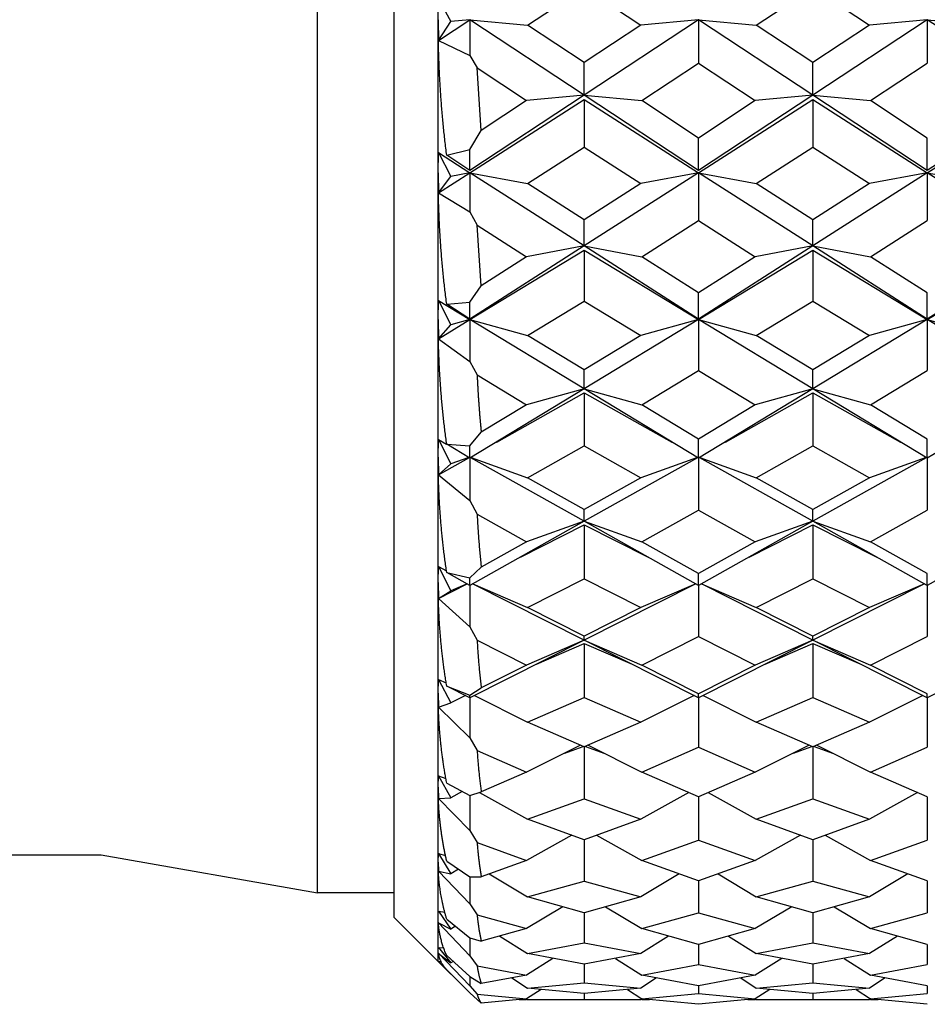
# Model space of a CAD drawing. Extents: x -110 to 243, y -93 to 62.
# Tile 4 of 15: x -47.36 to -41.4, y -10.45 to -3.99. Entities that reach past the tile are written whole.
import ezdxf

# ---------------------------------------------------------------- set-up
doc = ezdxf.new("R2010")
doc.units = 0
doc.header["$LTSCALE"] = 5
doc.layers.add('AM_VIS', color=3, linetype='CONTINUOUS')

msp = doc.modelspace()

# ---------------------------------------------------------------- linework, layer by layer
at = {"layer": 'AM_VIS'}
for p, q in [((-44.6107, -10.1651), (-44.6107, 0.5709)), ((-44.6107, -10.1651), (-44.6107, 0.5709)), ((-44.6107, -10.1651), (-44.6107, 0.5709)), ((-44.6107, -10.1651), (-44.6107, 0.5709)), ((-44.6107, -10.1651), (-44.6107, 0.5709)), ((-44.6107, -10.1651), (-44.6107, 0.5709)), ((-44.6107, -10.1651), (-44.6107, 0.5709)), ((-44.6107, -10.1651), (-44.6107, 0.5709)), ((-44.6107, -4.9936), (-44.6107, 0.5709)), ((-44.6107, -5.9561), (-44.6107, 0.5709)), ((-44.6107, -6.8578), (-44.6107, 0.5709)), ((-44.6107, -7.6801), (-44.6107, 0.5709)), ((-44.6107, -8.4065), (-44.6107, 0.5709)), ((-44.6107, -9.0222), (-44.6107, 0.5709)), ((-44.6107, -9.5145), (-44.6107, 0.5709)), ((-44.6107, -9.8735), (-44.6107, 0.5709)), ((-44.6107, -10.0919), (-44.6107, 0.5709)), ((-44.6107, -10.1651), (-44.6107, 0.5709)), ((-44.6107, -10.1651), (-44.6107, 0.5709)), ((-44.6107, -10.1651), (-44.6107, 0.5709)), ((-44.6107, -10.1651), (-44.6107, 0.5709)), ((-44.6107, -10.1651), (-44.6107, 0.5709)), ((-44.6107, -10.1651), (-44.6107, 0.5709)), ((-44.6107, -10.1651), (-44.6107, 0.5709)), ((-44.6107, -10.1651), (-44.6107, 0.5709)), ((-44.6107, -10.1651), (-44.6107, 0.5709)), ((-44.6107, -10.1651), (-44.6107, 0.5709)), ((-44.6107, -10.1651), (-44.6107, 0.5709)), ((-44.6107, -10.1651), (-44.6107, 0.5709)), ((-44.6107, -10.1651), (-44.6107, 0.5709)), ((-44.6107, -10.1651), (-44.6107, 0.5709)), ((-44.6107, -10.1651), (-44.6107, 0.5709)), ((-44.6107, -10.1651), (-44.6107, 0.5709)), ((-44.6107, -10.1651), (-44.6107, 0.5709)), ((-44.6107, -10.1651), (-44.6107, 0.5709)), ((-44.6107, -10.1651), (-44.6107, 0.5709)), ((-44.6107, -10.1651), (-44.6107, 0.5709)), ((-44.6107, -10.1651), (-44.6107, 0.5709)), ((-44.6107, -10.1651), (-44.6107, 0.5709)), ((-44.6107, -10.1651), (-44.6107, 0.0258)), ((-44.9024, -0.1754), (-44.9024, -4.9115)), ((-44.9024, -0.1754), (-44.9024, -5.835)), ((-44.9024, -0.1754), (-44.9024, -6.7001)), ((-44.9024, -0.1754), (-44.9024, -7.4892)), ((-44.9024, -0.1754), (-44.9024, -8.1861)), ((-44.9024, -0.1754), (-44.9024, -8.7768)), ((-44.9024, -0.1754), (-44.9024, -9.2492)), ((-44.9024, -0.1754), (-44.9024, -9.5937)), ((-44.9024, -0.1754), (-44.9024, -9.8032)), ((-44.9024, -0.1754), (-44.9024, -9.8735)), ((-44.9024, -0.1754), (-44.9024, -9.8735)), ((-44.9024, -0.1754), (-44.9024, -9.8735)), ((-44.9024, -0.1754), (-44.9024, -9.8735)), ((-44.9024, -0.1754), (-44.9024, -9.8735)), ((-44.9024, -0.1754), (-44.9024, -9.8735)), ((-44.9024, -0.1754), (-44.9024, -9.8735)), ((-44.9024, -0.1754), (-44.9024, -9.8735)), ((-44.9024, -0.1754), (-44.9024, -9.8735)), ((-44.9024, -0.1754), (-44.9024, -9.8735)), ((-44.9024, -0.1754), (-44.9024, -9.8735)), ((-44.9024, -0.1754), (-44.9024, -9.8735)), ((-44.9024, -0.1754), (-44.9024, -9.8735)), ((-44.9024, -0.1754), (-44.9024, -9.8735)), ((-44.9024, -0.1754), (-44.9024, -9.8735)), ((-44.9024, -0.1754), (-44.9024, -9.8735)), ((-44.9024, -0.1754), (-44.9024, -9.8735)), ((-44.9024, -0.1754), (-44.9024, -9.8735)), ((-44.9024, -0.1754), (-44.9024, -9.8735)), ((-44.9024, -0.1754), (-44.9024, -9.8735)), ((-44.9024, -0.1754), (-44.9024, -9.8735)), ((-44.9024, -0.1754), (-44.9024, -9.8735)), ((-44.9024, -0.1754), (-44.9024, -9.8735)), ((-44.9024, -0.1754), (-44.9024, -9.8735)), ((-44.9024, -0.1754), (-44.9024, -9.8735)), ((-44.9024, -0.1754), (-44.9024, -9.8735)), ((-44.9024, -0.1754), (-44.9024, -9.8735)), ((-44.9024, -0.1754), (-44.9024, -9.8735)), ((-44.9024, -0.1754), (-44.9024, -9.8735)), ((-44.9024, -0.1754), (-44.9024, -9.8735)), ((-44.9024, -0.1754), (-44.9024, -9.8735)), ((-45.4024, -4.8668), (-45.4024, -0.6839)), ((-45.4024, -5.7692), (-45.4024, -0.6839)), ((-45.4024, -6.6145), (-45.4024, -0.6839)), ((-45.4024, -7.3855), (-45.4024, -0.6839)), ((-45.4024, -8.0665), (-45.4024, -0.6839)), ((-45.4024, -8.6436), (-45.4024, -0.6839)), ((-45.4024, -9.1052), (-45.4024, -0.6839)), ((-45.4024, -9.4417), (-45.4024, -0.6839)), ((-45.4024, -9.6464), (-45.4024, -0.6839)), ((-45.4024, -9.7151), (-45.4024, -0.6839)), ((-45.4024, -9.7151), (-45.4024, -0.6839)), ((-45.4024, -9.7151), (-45.4024, -0.6839)), ((-45.4024, -9.7151), (-45.4024, -0.6839)), ((-45.4024, -9.7151), (-45.4024, -0.6839)), ((-45.4024, -9.7151), (-45.4024, -0.6839)), ((-45.4024, -9.7151), (-45.4024, -0.6839)), ((-45.4024, -9.7151), (-45.4024, -0.6839)), ((-45.4024, -9.7151), (-45.4024, -0.6839)), ((-45.4024, -9.7151), (-45.4024, -0.6839)), ((-45.4024, -9.7151), (-45.4024, -0.6839)), ((-45.4024, -9.7151), (-45.4024, -0.6839)), ((-45.4024, -9.7151), (-45.4024, -0.6839)), ((-45.4024, -9.7151), (-45.4024, -0.6839)), ((-45.4024, -9.7151), (-45.4024, -0.6839)), ((-45.4024, -9.7151), (-45.4024, -0.6839)), ((-45.4024, -9.7151), (-45.4024, -0.6839)), ((-45.4024, -9.7151), (-45.4024, -0.6839)), ((-45.4024, -9.7151), (-45.4024, -0.6839)), ((-45.4024, -9.7151), (-45.4024, -0.6839)), ((-45.4024, -9.7151), (-45.4024, -0.6839)), ((-45.4024, -9.7151), (-45.4024, -0.6839)), ((-45.4024, -9.7151), (-45.4024, -0.6839)), ((-45.4024, -9.7151), (-45.4024, -0.6839)), ((-45.4024, -9.7151), (-45.4024, -0.6839)), ((-45.4024, -9.7151), (-45.4024, -0.6839)), ((-45.4024, -9.7151), (-45.4024, -0.6839)), ((-45.4024, -9.7151), (-45.4024, -0.6839)), ((-45.4024, -9.7151), (-45.4024, -0.6839)), ((-45.4024, -9.7151), (-45.4024, -0.6839)), ((-45.4024, -9.7151), (-45.4024, -0.6839)), ((-44.6107, -10.1651), (-44.6107, -0.9367)), ((-44.9024, -1.0188), (-44.9024, -9.8735)), ((-45.4024, -9.7151), (-45.4024, -1.0635)), ((-44.9024, -1.982), (-44.9024, -9.8735)), ((-44.6107, -10.1651), (-44.6107, -1.9405)), ((-45.4024, -9.7151), (-45.4024, -2.0045)), ((-45.4024, -9.7151), (-45.4024, -2.9651)), ((-44.9024, -2.9651), (-44.9024, -9.8735)), ((-44.6107, -10.1651), (-44.6107, -2.9651)), ((-44.0242, -4.0254), (-43.6524, -3.78)), ((-43.6524, -3.78), (-43.2805, -4.0254)), ((-42.5242, -4.0254), (-42.1524, -3.78)), ((-42.1524, -3.78), (-41.7805, -4.0254)), ((-44.6095, -3.8533), (-44.5279, -4.0017)), ((-45.4024, -9.7151), (-45.4024, -3.9258)), ((-44.9024, -3.9483), (-44.9024, -9.8735)), ((-44.6109, -3.9898), (-44.6096, -4.1264)), ((-44.6107, -10.1651), (-44.6107, -3.9898)), ((-44.6095, -4.1264), (-44.5279, -4.0016)), ((-44.6094, -4.1264), (-44.4024, -3.9898)), ((-44.4024, -3.9898), (-44.5278, -4.0016)), ((-44.4024, -3.9898), (-44.0242, -4.0254)), ((-44.4024, -3.9898), (-44.4024, -4.2241)), ((-43.6524, -4.4847), (-44.4024, -3.9898)), ((-42.9024, -3.9898), (-43.6524, -4.4847)), ((-42.9024, -3.9898), (-43.2805, -4.0254)), ((-42.9024, -3.9898), (-42.5242, -4.0254)), ((-42.1524, -4.4847), (-42.9024, -3.9898)), ((-42.9024, -3.9898), (-42.9024, -4.2749)), ((-41.4024, -3.9898), (-42.1524, -4.4847)), ((-41.4024, -3.9898), (-41.7805, -4.0254)), ((-41.4024, -3.9898), (-41.0242, -4.0254)), ((-40.6524, -4.4847), (-41.4024, -3.9898)), ((-41.4024, -3.9898), (-41.4024, -4.2749)), ((-43.6524, -4.2708), (-44.0242, -4.0254)), ((-43.2805, -4.0254), (-43.6524, -4.2708)), ((-42.1524, -4.2708), (-42.5242, -4.0254)), ((-41.7805, -4.0254), (-42.1524, -4.2708)), ((-44.6094, -4.1265), (-44.4024, -4.2242)), ((-44.4024, -4.2242), (-44.3554, -4.306)), ((-44.3572, -4.3061), (-44.33, -4.7168)), ((-44.3553, -4.306), (-44.0305, -4.5203)), ((-43.6524, -4.4847), (-43.6524, -4.2708)), ((-43.2742, -4.5203), (-42.9024, -4.2749)), ((-42.9024, -4.2749), (-42.5305, -4.5203)), ((-42.1524, -4.4847), (-42.1524, -4.2708)), ((-41.7742, -4.5203), (-41.4024, -4.2749)), ((-43.6524, -4.4847), (-44.4024, -4.9796)), ((-44.4024, -4.9936), (-43.6524, -4.5139)), ((-43.6524, -4.4847), (-44.0305, -4.5203)), ((-42.9024, -4.9796), (-43.6524, -4.4847)), ((-43.6524, -4.4847), (-43.2742, -4.5203)), ((-43.6524, -4.5139), (-42.9024, -4.9936)), ((-43.6524, -4.5139), (-43.6524, -4.8262)), ((-42.1524, -4.4847), (-42.9024, -4.9796)), ((-42.9024, -4.9936), (-42.1524, -4.5139)), ((-42.1524, -4.4847), (-42.5305, -4.5203)), ((-41.4024, -4.9796), (-42.1524, -4.4847)), ((-42.1524, -4.4847), (-41.7742, -4.5203)), ((-42.1524, -4.5139), (-41.4024, -4.9936)), ((-42.1524, -4.5139), (-42.1524, -4.8262)), ((-40.6524, -4.4847), (-41.4024, -4.9796)), ((-41.4024, -4.9936), (-40.6524, -4.5139)), ((-44.0305, -4.5203), (-44.3281, -4.7166)), ((-42.9024, -4.7657), (-43.2742, -4.5203)), ((-42.5305, -4.5203), (-42.9024, -4.7657)), ((-41.4024, -4.7657), (-41.7742, -4.5203)), ((-44.4025, -4.8419), (-44.3282, -4.7166)), ((-42.9024, -4.9796), (-42.9024, -4.7657)), ((-41.4024, -4.9796), (-41.4024, -4.7657)), ((-44.5549, -4.8789), (-44.4024, -4.8419)), ((-44.0242, -5.0641), (-43.6524, -4.8262)), ((-43.6524, -4.8262), (-43.2805, -5.0641)), ((-42.5242, -5.0641), (-42.1524, -4.8262)), ((-42.1524, -4.8262), (-41.7805, -5.0641)), ((-45.4024, -9.7151), (-45.4024, -4.8668)), ((-44.6109, -4.9936), (-44.6096, -4.8612)), ((-44.6095, -4.8613), (-44.5279, -5.017)), ((-44.6094, -4.8612), (-44.4024, -4.9936)), ((-44.4024, -4.9796), (-44.5549, -4.879)), ((-44.4024, -4.9796), (-44.4024, -4.842)), ((-44.9024, -4.9115), (-44.9024, -9.8735)), ((-44.6109, -4.9936), (-44.6096, -5.1261)), ((-44.6107, -10.1651), (-44.6107, -4.9936)), ((-44.6095, -5.126), (-44.5279, -5.0169)), ((-44.6094, -5.126), (-44.4024, -4.9936)), ((-44.4024, -4.9936), (-44.5278, -5.017)), ((-44.4024, -4.9936), (-44.0242, -5.0641)), ((-44.4024, -4.9936), (-44.4024, -5.2503)), ((-43.6524, -5.4734), (-44.4024, -4.9936)), ((-42.9024, -4.9936), (-43.6524, -5.4734)), ((-42.9024, -4.9936), (-43.2805, -5.0641)), ((-42.9024, -4.9936), (-42.5242, -5.0641)), ((-42.1524, -5.4734), (-42.9024, -4.9936)), ((-42.9024, -4.9936), (-42.9024, -5.306)), ((-41.4024, -4.9936), (-42.1524, -5.4734)), ((-41.4024, -4.9936), (-41.7805, -5.0641)), ((-41.4024, -4.9936), (-41.0242, -5.0641)), ((-40.6524, -5.4734), (-41.4024, -4.9936)), ((-41.4024, -4.9936), (-41.4024, -5.306)), ((-43.6524, -5.3019), (-44.0242, -5.0641)), ((-43.2805, -5.0641), (-43.6524, -5.3019)), ((-42.1524, -5.3019), (-42.5242, -5.0641)), ((-41.7805, -5.0641), (-42.1524, -5.3019)), ((-44.6094, -5.1261), (-44.4024, -5.2503)), ((-44.4024, -5.2503), (-44.3554, -5.3361)), ((-44.3572, -5.3362), (-44.33, -5.7342)), ((-44.3553, -5.3361), (-44.0305, -5.5438)), ((-43.6524, -5.4734), (-43.6524, -5.3019)), ((-43.2742, -5.5438), (-42.9024, -5.306)), ((-42.9024, -5.306), (-42.5305, -5.5438)), ((-42.1524, -5.4734), (-42.1524, -5.3019)), ((-41.7742, -5.5438), (-41.4024, -5.306)), ((-43.6524, -5.4734), (-44.4024, -5.9531)), ((-43.6524, -5.4734), (-44.0305, -5.5438)), ((-42.9024, -5.9531), (-43.6524, -5.4734)), ((-43.6524, -5.4734), (-43.2742, -5.5438)), ((-42.1524, -5.4734), (-42.9024, -5.9531)), ((-42.1524, -5.4734), (-42.5305, -5.5438)), ((-41.4024, -5.9531), (-42.1524, -5.4734)), ((-42.1524, -5.4734), (-41.7742, -5.5438)), ((-40.6524, -5.4734), (-41.4024, -5.9531)), ((-44.4024, -5.9561), (-43.6524, -5.5013)), ((-44.0305, -5.5438), (-44.3281, -5.7341)), ((-43.6524, -5.5013), (-42.9024, -5.9561)), ((-43.6524, -5.5013), (-43.6524, -5.8345)), ((-42.9024, -5.7816), (-43.2742, -5.5438)), ((-42.9024, -5.9561), (-42.1524, -5.5013)), ((-42.5305, -5.5438), (-42.9024, -5.7816)), ((-42.1524, -5.5013), (-41.4024, -5.9561)), ((-42.1524, -5.5013), (-42.1524, -5.8345)), ((-41.4024, -5.7816), (-41.7742, -5.5438)), ((-41.4024, -5.9561), (-40.6524, -5.5013)), ((-44.4025, -5.8427), (-44.3281, -5.734)), ((-45.4024, -9.7151), (-45.4024, -5.7692)), ((-42.9024, -5.9531), (-42.9024, -5.7816)), ((-41.4024, -5.9531), (-41.4024, -5.7816)), ((-44.9024, -5.835), (-44.9024, -9.8735)), ((-44.6109, -5.9561), (-44.6096, -5.8306)), ((-44.6095, -5.8307), (-44.5279, -5.9906)), ((-44.6094, -5.8306), (-44.4024, -5.9561)), ((-44.5549, -5.8555), (-44.4024, -5.8428)), ((-44.4024, -5.9531), (-44.5549, -5.8555)), ((-44.4024, -5.9531), (-44.4024, -5.8428)), ((-44.0242, -6.06), (-43.6524, -5.8345)), ((-43.6524, -5.8345), (-43.2805, -6.06)), ((-42.5242, -6.06), (-42.1524, -5.8345)), ((-42.1524, -5.8345), (-41.7805, -6.06)), ((-44.6109, -5.9561), (-44.6096, -6.0817)), ((-44.6107, -10.1651), (-44.6107, -5.9561)), ((-44.6095, -6.0816), (-44.5279, -5.9905)), ((-44.6094, -6.0817), (-44.4024, -5.9561)), ((-44.4024, -5.9561), (-44.5278, -5.9906)), ((-44.4024, -5.9561), (-44.0242, -6.06)), ((-44.4024, -5.9561), (-44.4024, -6.23)), ((-43.6524, -6.411), (-44.4024, -5.9561)), ((-42.9024, -5.9561), (-43.6524, -6.411)), ((-42.9024, -5.9561), (-43.2805, -6.06)), ((-42.9024, -5.9561), (-42.5242, -6.06)), ((-42.1524, -6.411), (-42.9024, -5.9561)), ((-42.9024, -5.9561), (-42.9024, -6.2893)), ((-41.4024, -5.9561), (-42.1524, -6.411)), ((-41.4024, -5.9561), (-41.7805, -6.06)), ((-41.4024, -5.9561), (-41.0242, -6.06)), ((-40.6524, -6.411), (-41.4024, -5.9561)), ((-41.4024, -5.9561), (-41.4024, -6.2893)), ((-43.6524, -6.2855), (-44.0242, -6.06)), ((-43.2805, -6.06), (-43.6524, -6.2855)), ((-42.1524, -6.2855), (-42.5242, -6.06)), ((-41.7805, -6.06), (-42.1524, -6.2855)), ((-44.6094, -6.0817), (-44.4024, -6.23)), ((-44.4024, -6.23), (-44.3554, -6.3179)), ((-44.3553, -6.3179), (-44.0305, -6.5148)), ((-43.6524, -6.411), (-43.6524, -6.2855)), ((-43.2742, -6.5148), (-42.9024, -6.2893)), ((-42.9024, -6.2893), (-42.5305, -6.5148)), ((-42.1524, -6.411), (-42.1524, -6.2855)), ((-41.7742, -6.5148), (-41.4024, -6.2893)), ((-43.6524, -6.411), (-44.4024, -6.8658)), ((-44.2267, -6.7593), (-43.6524, -6.4371)), ((-43.6524, -6.411), (-44.0305, -6.5148)), ((-42.9024, -6.8658), (-43.6524, -6.411)), ((-43.6524, -6.411), (-43.2742, -6.5148)), ((-43.6524, -6.4371), (-43.078, -6.7593)), ((-43.6524, -6.4371), (-43.6524, -6.7844)), ((-42.1524, -6.411), (-42.9024, -6.8658)), ((-42.7267, -6.7593), (-42.1524, -6.4371)), ((-42.1524, -6.411), (-42.5305, -6.5148)), ((-41.4024, -6.8658), (-42.1524, -6.411)), ((-42.1524, -6.411), (-41.7742, -6.5148)), ((-42.1524, -6.4371), (-41.578, -6.7593)), ((-42.1524, -6.4371), (-42.1524, -6.7844)), ((-40.6524, -6.411), (-41.4024, -6.8658)), ((-44.0305, -6.5148), (-44.3281, -6.6952)), ((-42.9024, -6.7403), (-43.2742, -6.5148)), ((-42.5305, -6.5148), (-42.9024, -6.7403)), ((-41.4024, -6.7403), (-41.7742, -6.5148)), ((-45.4024, -9.7151), (-45.4024, -6.6145)), ((-44.9024, -6.7001), (-44.9024, -9.8735)), ((-44.4024, -6.785), (-44.3281, -6.6952)), ((-44.6109, -6.8578), (-44.6096, -6.7417)), ((-44.6095, -6.7417), (-44.5279, -6.9027)), ((-44.6094, -6.7417), (-44.5551, -6.7721)), ((-44.5549, -6.7732), (-44.4024, -6.785)), ((-44.4024, -6.8658), (-44.5549, -6.7733)), ((-42.9024, -6.8658), (-42.9024, -6.7403)), ((-41.4024, -6.8658), (-41.4024, -6.7403)), ((-44.4024, -6.8658), (-44.4024, -6.785)), ((-44.0242, -6.9929), (-43.6524, -6.7844)), ((-43.6524, -6.7844), (-43.2805, -6.9929)), ((-42.5242, -6.9929), (-42.1524, -6.7844)), ((-42.1524, -6.7844), (-41.7805, -6.9929)), ((-44.6109, -6.8578), (-44.6096, -6.9739)), ((-44.6107, -10.1651), (-44.6107, -6.8578)), ((-44.6094, -6.9739), (-44.4092, -6.8616)), ((-44.6094, -6.9738), (-44.5278, -6.9026)), ((-44.4107, -6.8607), (-44.5278, -6.9026)), ((-44.4024, -6.8658), (-44.4024, -7.1431)), ((-43.6524, -7.2784), (-44.3955, -6.8616)), ((-44.3941, -6.8607), (-44.0242, -6.9929)), ((-42.9092, -6.8616), (-43.6524, -7.2784)), ((-42.9107, -6.8607), (-43.2805, -6.9929)), ((-42.9024, -6.8658), (-42.9024, -7.205)), ((-42.1524, -7.2784), (-42.8955, -6.8616)), ((-42.8941, -6.8607), (-42.5242, -6.9929)), ((-41.4092, -6.8616), (-42.1524, -7.2784)), ((-41.4107, -6.8607), (-41.7805, -6.9929)), ((-41.4024, -6.8658), (-41.4024, -7.205)), ((-44.6094, -6.9739), (-44.4024, -7.1432)), ((-43.6524, -7.2015), (-44.0242, -6.9929)), ((-43.2805, -6.9929), (-43.6524, -7.2015)), ((-42.1524, -7.2015), (-42.5242, -6.9929)), ((-41.7805, -6.9929), (-42.1524, -7.2015)), ((-44.4024, -7.1432), (-44.3554, -7.2314)), ((-43.6524, -7.2784), (-43.6524, -7.2015)), ((-43.2742, -7.4135), (-42.9024, -7.205)), ((-42.9024, -7.205), (-42.5305, -7.4135)), ((-42.1524, -7.2784), (-42.1524, -7.2015)), ((-41.7742, -7.4135), (-41.4024, -7.205)), ((-43.6524, -7.2784), (-44.4024, -7.699)), ((-44.3553, -7.2314), (-44.0305, -7.4135)), ((-43.6524, -7.2784), (-44.0305, -7.4135)), ((-42.9024, -7.699), (-43.6524, -7.2784)), ((-43.6524, -7.2784), (-43.2742, -7.4135)), ((-42.1524, -7.2784), (-42.9024, -7.699)), ((-42.1524, -7.2784), (-42.5305, -7.4135)), ((-41.4024, -7.699), (-42.1524, -7.2784)), ((-42.1524, -7.2784), (-41.7742, -7.4135)), ((-40.6524, -7.2784), (-41.4024, -7.699)), ((-44.0713, -7.5134), (-43.6524, -7.3023)), ((-43.6524, -7.3023), (-43.2334, -7.5134)), ((-43.6524, -7.3023), (-43.6524, -7.6565)), ((-42.5713, -7.5134), (-42.1524, -7.3023)), ((-42.1524, -7.3023), (-41.7334, -7.5134)), ((-42.1524, -7.3023), (-42.1524, -7.6565)), ((-45.4024, -9.7151), (-45.4024, -7.3855)), ((-44.0305, -7.4135), (-44.3281, -7.5804)), ((-42.9024, -7.6221), (-43.2742, -7.4135)), ((-42.5305, -7.4135), (-42.9024, -7.6221)), ((-41.4024, -7.6221), (-41.7742, -7.4135)), ((-44.9024, -7.4892), (-44.9024, -9.8735)), ((-44.6109, -7.6801), (-44.6096, -7.5758)), ((-44.6095, -7.5759), (-44.5279, -7.7345)), ((-44.6094, -7.5758), (-44.5565, -7.6025)), ((-44.5549, -7.6134), (-44.4024, -7.6495)), ((-44.4024, -7.699), (-44.5549, -7.6135)), ((-44.4024, -7.6495), (-44.3281, -7.5804)), ((-44.6109, -7.6801), (-44.6096, -7.7845)), ((-44.6107, -10.1651), (-44.6107, -7.6801)), ((-44.4024, -7.699), (-44.4024, -7.6495)), ((-44.0242, -7.8439), (-43.6524, -7.6565)), ((-43.6524, -7.6565), (-43.2805, -7.8439)), ((-42.9024, -7.699), (-42.9024, -7.6221)), ((-42.5242, -7.8439), (-42.1524, -7.6565)), ((-42.1524, -7.6565), (-41.7805, -7.8439)), ((-41.4024, -7.699), (-41.4024, -7.6221)), ((-44.6094, -7.7845), (-44.4201, -7.6891)), ((-44.6094, -7.7844), (-44.5278, -7.7344)), ((-44.4214, -7.6884), (-44.5278, -7.7344)), ((-44.4024, -7.699), (-44.4024, -7.9713)), ((-43.6524, -8.058), (-44.3846, -7.6891)), ((-44.3834, -7.6884), (-44.0242, -7.8439)), ((-42.9201, -7.6891), (-43.6524, -8.058)), ((-42.9214, -7.6884), (-43.2805, -7.8439)), ((-42.9024, -7.699), (-42.9024, -8.0344)), ((-42.1524, -8.058), (-42.8846, -7.6891)), ((-42.8834, -7.6884), (-42.5242, -7.8439)), ((-41.4201, -7.6891), (-42.1524, -8.058)), ((-41.4214, -7.6884), (-41.7805, -7.8439)), ((-41.4024, -7.699), (-41.4024, -8.0344)), ((-44.6094, -7.7845), (-44.4024, -7.9713)), ((-43.6524, -8.0312), (-44.0242, -7.8439)), ((-43.2805, -7.8439), (-43.6524, -8.0312)), ((-42.1524, -8.0312), (-42.5242, -7.8439)), ((-41.7805, -7.8439), (-42.1524, -8.0312)), ((-44.4024, -7.9713), (-44.3554, -8.0581)), ((-45.4024, -9.7151), (-45.4024, -8.0665)), ((-43.6524, -8.058), (-44.4024, -8.4359)), ((-44.3553, -8.0581), (-44.0305, -8.2217)), ((-43.6524, -8.058), (-44.0305, -8.2217)), ((-43.6524, -8.058), (-43.6524, -8.0312)), ((-42.9024, -8.4359), (-43.6524, -8.058)), ((-43.6524, -8.058), (-43.2742, -8.2217)), ((-43.2742, -8.2217), (-42.9024, -8.0344)), ((-42.9024, -8.0344), (-42.5305, -8.2217)), ((-42.1524, -8.058), (-42.9024, -8.4359)), ((-42.1524, -8.058), (-42.5305, -8.2217)), ((-42.1524, -8.058), (-42.1524, -8.0312)), ((-41.4024, -8.4359), (-42.1524, -8.058)), ((-42.1524, -8.058), (-41.7742, -8.2217)), ((-41.7742, -8.2217), (-41.4024, -8.0344)), ((-40.6524, -8.058), (-41.4024, -8.4359)), ((-43.966, -8.216), (-43.6524, -8.0791)), ((-43.6524, -8.0791), (-43.3387, -8.216)), ((-43.6524, -8.0791), (-43.6524, -8.4332)), ((-42.466, -8.216), (-42.1524, -8.0791)), ((-42.1524, -8.0791), (-41.8387, -8.216)), ((-42.1524, -8.0791), (-42.1524, -8.4332)), ((-44.9024, -8.1861), (-44.9024, -9.8735)), ((-44.0305, -8.2217), (-44.3281, -8.3716)), ((-42.9024, -8.4091), (-43.2742, -8.2217)), ((-42.5305, -8.2217), (-42.9024, -8.4091)), ((-41.4024, -8.4091), (-41.7742, -8.2217)), ((-44.6109, -8.4065), (-44.6096, -8.3162)), ((-44.6095, -8.3162), (-44.5279, -8.4693)), ((-44.6094, -8.3162), (-44.5582, -8.3385)), ((-44.4024, -8.4359), (-44.5549, -8.359)), ((-44.5549, -8.359), (-44.4024, -8.4186)), ((-44.4024, -8.4186), (-44.3281, -8.3716)), ((-44.6109, -8.4065), (-44.6096, -8.4969)), ((-44.6107, -10.1651), (-44.6107, -8.4065)), ((-44.4316, -8.4212), (-44.5278, -8.4692)), ((-44.4024, -8.4359), (-44.4024, -8.4186)), ((-44.4024, -8.4359), (-44.4024, -8.6975)), ((-44.3731, -8.4212), (-44.0242, -8.5955)), ((-44.0242, -8.5955), (-43.6524, -8.4332)), ((-43.6524, -8.4332), (-43.2805, -8.5955)), ((-42.9316, -8.4212), (-43.2805, -8.5955)), ((-42.9024, -8.4359), (-42.9024, -8.4091)), ((-42.9024, -8.4359), (-42.9024, -8.7606)), ((-42.8731, -8.4212), (-42.5242, -8.5955)), ((-42.5242, -8.5955), (-42.1524, -8.4332)), ((-42.1524, -8.4332), (-41.7805, -8.5955)), ((-41.4316, -8.4212), (-41.7805, -8.5955)), ((-41.4024, -8.4359), (-41.4024, -8.4091)), ((-41.4024, -8.4359), (-41.4024, -8.7606)), ((-44.6094, -8.4969), (-44.5278, -8.4692)), ((-44.6094, -8.497), (-44.4024, -8.6975)), ((-45.4024, -9.7151), (-45.4024, -8.6436)), ((-43.6524, -8.7578), (-44.0242, -8.5955)), ((-43.2805, -8.5955), (-43.6524, -8.7578)), ((-42.1524, -8.7578), (-42.5242, -8.5955)), ((-41.7805, -8.5955), (-42.1524, -8.7578)), ((-44.4024, -8.6975), (-44.3554, -8.7811)), ((-44.9024, -8.7768), (-44.9024, -9.8735)), ((-43.6778, -8.7467), (-44.0305, -8.9229)), ((-43.7808, -8.7982), (-43.6598, -8.7545)), ((-43.6524, -8.7578), (-43.6524, -9.0985)), ((-43.6449, -8.7545), (-43.5239, -8.7982)), ((-43.6269, -8.7467), (-43.2742, -8.9229)), ((-43.2742, -8.9229), (-42.9024, -8.7606)), ((-42.9024, -8.7606), (-42.5305, -8.9229)), ((-42.1778, -8.7467), (-42.5305, -8.9229)), ((-42.2808, -8.7982), (-42.1598, -8.7545)), ((-42.1524, -8.7578), (-42.1524, -9.0985)), ((-42.1449, -8.7545), (-42.0239, -8.7982)), ((-42.1269, -8.7467), (-41.7742, -8.9229)), ((-41.7742, -8.9229), (-41.4024, -8.7606)), ((-44.3553, -8.7811), (-44.0305, -8.9229)), ((-44.6109, -9.0222), (-44.6096, -8.9476)), ((-44.6095, -8.9476), (-44.5279, -9.092)), ((-44.6094, -8.9476), (-44.5604, -8.9652)), ((-44.0305, -8.9229), (-44.3281, -9.0528)), ((-42.9024, -9.0852), (-43.2742, -8.9229)), ((-42.5305, -8.9229), (-42.9024, -9.0852)), ((-41.4024, -9.0852), (-41.7742, -8.9229)), ((-44.6109, -9.0222), (-44.6096, -9.0968)), ((-44.6107, -10.1651), (-44.6107, -9.0222)), ((-44.5549, -8.9948), (-44.4024, -9.0767)), ((-44.6094, -9.0969), (-44.5278, -9.092)), ((-44.6094, -9.0968), (-44.4024, -9.3071)), ((-44.4523, -9.0499), (-44.5278, -9.0919)), ((-44.4024, -9.0768), (-44.3281, -9.0528)), ((-44.4024, -9.0767), (-44.4024, -9.307)), ((-44.3402, -9.0567), (-44.0242, -9.2325)), ((-44.0242, -9.2325), (-43.6524, -9.0985)), ((-43.6524, -9.0985), (-43.2805, -9.2325)), ((-42.9659, -9.0575), (-43.2805, -9.2325)), ((-42.9024, -9.0852), (-42.9024, -9.3688)), ((-42.8388, -9.0575), (-42.5242, -9.2325)), ((-42.5242, -9.2325), (-42.1524, -9.0985)), ((-42.1524, -9.0985), (-41.7805, -9.2325)), ((-41.4659, -9.0575), (-41.7805, -9.2325)), ((-41.4024, -9.0852), (-41.4024, -9.3688)), ((-45.4024, -9.7151), (-45.4024, -9.1052)), ((-44.9024, -9.2492), (-44.9024, -9.8735)), ((-43.6524, -9.3665), (-44.0242, -9.2325)), ((-43.2805, -9.2325), (-43.6524, -9.3665)), ((-42.1524, -9.3665), (-42.5242, -9.2325)), ((-41.7805, -9.2325), (-42.1524, -9.3665)), ((-44.4024, -9.307), (-44.3554, -9.3858)), ((-43.7331, -9.3374), (-44.0305, -9.5028)), ((-43.5716, -9.3374), (-43.2742, -9.5028)), ((-42.2331, -9.3374), (-42.5305, -9.5028)), ((-42.0716, -9.3374), (-41.7742, -9.5028)), ((-44.3553, -9.3857), (-44.0305, -9.5028)), ((-43.6524, -9.3665), (-43.6524, -9.6389)), ((-43.2742, -9.5028), (-42.9024, -9.3688)), ((-42.9024, -9.3688), (-42.5305, -9.5028)), ((-42.1524, -9.3665), (-42.1524, -9.6389)), ((-41.7742, -9.5028), (-41.4024, -9.3688)), ((-50.9024, -9.4651), (-46.8202, -9.4651)), ((-46.8202, -9.4651), (-45.4024, -9.7151)), ((-46.8202, -9.4651), (-45.4024, -9.7151)), ((-46.8202, -9.4651), (-45.4024, -9.7151)), ((-46.8202, -9.4651), (-45.4024, -9.7151)), ((-46.8202, -9.4651), (-45.4024, -9.7151)), ((-46.8202, -9.4651), (-45.4024, -9.7151)), ((-46.8202, -9.4651), (-45.4024, -9.7151)), ((-46.8202, -9.4651), (-45.4024, -9.7151)), ((-46.8202, -9.4651), (-45.4024, -9.7151)), ((-46.8202, -9.4651), (-45.4024, -9.7151)), ((-46.8202, -9.4651), (-45.4024, -9.7151)), ((-46.8202, -9.4651), (-45.4024, -9.7151)), ((-46.8202, -9.4651), (-45.4024, -9.7151)), ((-46.8202, -9.4651), (-45.4024, -9.7151)), ((-46.8202, -9.4651), (-45.4024, -9.7151)), ((-46.8202, -9.4651), (-45.4024, -9.7151)), ((-46.8202, -9.4651), (-45.4024, -9.7151)), ((-46.8202, -9.4651), (-45.4024, -9.7151)), ((-46.8202, -9.4651), (-45.4024, -9.7151)), ((-46.8202, -9.4651), (-45.4024, -9.7151)), ((-46.8202, -9.4651), (-45.4024, -9.7151)), ((-46.8202, -9.4651), (-45.4024, -9.7151)), ((-46.8202, -9.4651), (-45.4024, -9.7151)), ((-46.8202, -9.4651), (-45.4024, -9.7151)), ((-46.8202, -9.4651), (-45.4024, -9.7151)), ((-46.8202, -9.4651), (-45.4024, -9.7151)), ((-46.8202, -9.4651), (-45.4024, -9.7151)), ((-46.8202, -9.4651), (-45.4024, -9.7151)), ((-46.8202, -9.4651), (-45.4024, -9.7151)), ((-46.8202, -9.4651), (-45.4024, -9.7151)), ((-46.8202, -9.4651), (-45.4024, -9.7151)), ((-46.8202, -9.4651), (-45.4024, -9.7151)), ((-46.8202, -9.4651), (-45.4024, -9.7151)), ((-46.8202, -9.4651), (-45.4024, -9.7151)), ((-46.8202, -9.4651), (-45.4024, -9.7151)), ((-46.8202, -9.4651), (-45.4024, -9.7151)), ((-46.8202, -9.4651), (-45.4024, -9.7151)), ((-46.8202, -9.4651), (-45.4024, -9.7151)), ((-46.8202, -9.4651), (-45.4024, -9.7151)), ((-46.8202, -9.4651), (-45.4024, -9.7151)), ((-46.8202, -9.4651), (-45.4024, -9.7151)), ((-46.8202, -9.4651), (-45.4024, -9.7151)), ((-46.8202, -9.4651), (-45.4024, -9.7151)), ((-46.8202, -9.4651), (-45.4024, -9.7151)), ((-45.4024, -9.7151), (-45.4024, -9.4417)), ((-44.6109, -9.5145), (-44.6096, -9.4572)), ((-44.6095, -9.4572), (-44.5279, -9.59)), ((-44.6094, -9.4572), (-44.5632, -9.4699)), ((-44.6109, -9.5145), (-44.6096, -9.5718)), ((-44.6107, -10.1651), (-44.6107, -9.5145)), ((-44.5549, -9.5079), (-44.4024, -9.6104)), ((-44.0305, -9.5028), (-44.3281, -9.61)), ((-42.9024, -9.6368), (-43.2742, -9.5028)), ((-42.5305, -9.5028), (-42.9024, -9.6368)), ((-41.4024, -9.6368), (-41.7742, -9.5028)), ((-44.9024, -9.5937), (-44.9024, -9.8735)), ((-44.6094, -9.5719), (-44.4024, -9.7875)), ((-44.6094, -9.5719), (-44.5278, -9.59)), ((-44.4777, -9.5598), (-44.5278, -9.5899)), ((-44.4024, -9.6105), (-44.3281, -9.6101)), ((-44.4024, -9.6104), (-44.4024, -9.7875)), ((-44.2752, -9.591), (-44.0242, -9.7419)), ((-43.0296, -9.591), (-43.2805, -9.7419)), ((-42.7752, -9.591), (-42.5242, -9.7419)), ((-41.5296, -9.591), (-41.7805, -9.7419)), ((-45.4024, -9.7151), (-45.4024, -9.6464)), ((-44.0242, -9.7419), (-43.6524, -9.6389)), ((-43.6524, -9.6389), (-43.2805, -9.7419)), ((-42.9024, -9.6368), (-42.9024, -9.8466)), ((-42.5242, -9.7419), (-42.1524, -9.6389)), ((-42.1524, -9.6389), (-41.7805, -9.7419)), ((-41.4024, -9.6368), (-41.4024, -9.8466)), ((-44.9024, -9.7151), (-45.4024, -9.7151)), ((-44.9024, -9.7151), (-45.4024, -9.7151)), ((-44.9024, -9.7151), (-45.4024, -9.7151)), ((-44.9024, -9.7151), (-45.4024, -9.7151)), ((-44.9024, -9.7151), (-45.4024, -9.7151)), ((-44.9024, -9.7151), (-45.4024, -9.7151)), ((-44.9024, -9.7151), (-45.4024, -9.7151)), ((-44.9024, -9.7151), (-45.4024, -9.7151)), ((-44.9024, -9.7151), (-45.4024, -9.7151)), ((-44.9024, -9.7151), (-45.4024, -9.7151)), ((-44.9024, -9.7151), (-45.4024, -9.7151)), ((-44.9024, -9.7151), (-45.4024, -9.7151)), ((-44.9024, -9.7151), (-45.4024, -9.7151)), ((-44.9024, -9.7151), (-45.4024, -9.7151)), ((-44.9024, -9.7151), (-45.4024, -9.7151)), ((-44.9024, -9.7151), (-45.4024, -9.7151)), ((-44.9024, -9.7151), (-45.4024, -9.7151)), ((-44.9024, -9.7151), (-45.4024, -9.7151)), ((-44.9024, -9.7151), (-45.4024, -9.7151)), ((-44.9024, -9.7151), (-45.4024, -9.7151)), ((-44.9024, -9.7151), (-45.4024, -9.7151)), ((-44.9024, -9.7151), (-45.4024, -9.7151)), ((-44.9024, -9.7151), (-45.4024, -9.7151)), ((-44.9024, -9.7151), (-45.4024, -9.7151)), ((-44.9024, -9.7151), (-45.4024, -9.7151)), ((-44.9024, -9.7151), (-45.4024, -9.7151)), ((-44.9024, -9.7151), (-45.4024, -9.7151)), ((-44.9024, -9.7151), (-45.4024, -9.7151)), ((-44.9024, -9.7151), (-45.4024, -9.7151)), ((-44.9024, -9.7151), (-45.4024, -9.7151)), ((-44.9024, -9.7151), (-45.4024, -9.7151)), ((-44.9024, -9.7151), (-45.4024, -9.7151)), ((-44.9024, -9.7151), (-45.4024, -9.7151)), ((-44.9024, -9.7151), (-45.4024, -9.7151)), ((-44.9024, -9.7151), (-45.4024, -9.7151)), ((-44.9024, -9.7151), (-45.4024, -9.7151)), ((-44.9024, -9.7151), (-45.4024, -9.7151)), ((-44.9024, -9.7151), (-45.4024, -9.7151)), ((-44.9024, -9.7151), (-45.4024, -9.7151)), ((-44.9024, -9.7151), (-45.4024, -9.7151)), ((-44.9024, -9.7151), (-45.4024, -9.7151)), ((-44.9024, -9.7151), (-45.4024, -9.7151)), ((-44.9024, -9.7151), (-45.4024, -9.7151)), ((-44.9024, -9.7151), (-45.4024, -9.7151)), ((-43.6524, -9.8449), (-44.0242, -9.7419)), ((-43.2805, -9.7419), (-43.6524, -9.8449)), ((-42.1524, -9.8449), (-42.5242, -9.7419)), ((-41.7805, -9.7419), (-42.1524, -9.8449)), ((-44.9024, -9.8032), (-44.9024, -9.8735)), ((-44.4024, -9.7875), (-44.3554, -9.8597)), ((-43.792, -9.8062), (-44.0305, -9.9496)), ((-43.5127, -9.8062), (-43.2742, -9.9496)), ((-42.292, -9.8062), (-42.5305, -9.9496)), ((-42.0127, -9.8062), (-41.7742, -9.9496)), ((-44.9024, -9.8735), (-44.6107, -10.1651)), ((-44.9024, -9.8735), (-44.6107, -10.1651)), ((-44.9024, -9.8735), (-44.6107, -10.1651)), ((-44.9024, -9.8735), (-44.6107, -10.1651)), ((-44.9024, -9.8735), (-44.6107, -10.1651)), ((-44.9024, -9.8735), (-44.6107, -10.1651)), ((-44.9024, -9.8735), (-44.6107, -10.1651)), ((-44.9024, -9.8735), (-44.6107, -10.1651)), ((-44.9024, -9.8735), (-44.6107, -10.1651)), ((-44.9024, -9.8735), (-44.6107, -10.1651)), ((-44.9024, -9.8735), (-44.6107, -10.1651)), ((-44.9024, -9.8735), (-44.6107, -10.1651)), ((-44.9024, -9.8735), (-44.6107, -10.1651)), ((-44.9024, -9.8735), (-44.6107, -10.1651)), ((-44.9024, -9.8735), (-44.6107, -10.1651)), ((-44.9024, -9.8735), (-44.6107, -10.1651)), ((-44.9024, -9.8735), (-44.6107, -10.1651)), ((-44.9024, -9.8735), (-44.6107, -10.1651)), ((-44.9024, -9.8735), (-44.6107, -10.1651)), ((-44.9024, -9.8735), (-44.6107, -10.1651)), ((-44.9024, -9.8735), (-44.6107, -10.1651)), ((-44.9024, -9.8735), (-44.6107, -10.1651)), ((-44.9024, -9.8735), (-44.6107, -10.1651)), ((-44.9024, -9.8735), (-44.6107, -10.1651)), ((-44.9024, -9.8735), (-44.6107, -10.1651)), ((-44.9024, -9.8735), (-44.6107, -10.1651)), ((-44.9024, -9.8735), (-44.6107, -10.1651)), ((-44.9024, -9.8735), (-44.6107, -10.1651)), ((-44.9024, -9.8735), (-44.6107, -10.1651)), ((-44.9024, -9.8735), (-44.6107, -10.1651)), ((-44.9024, -9.8735), (-44.6107, -10.1651)), ((-44.9024, -9.8735), (-44.6107, -10.1651)), ((-44.9024, -9.8735), (-44.6107, -10.1651)), ((-44.9024, -9.8735), (-44.6107, -10.1651)), ((-44.9024, -9.8735), (-44.6107, -10.1651)), ((-44.9024, -9.8735), (-44.6107, -10.1651)), ((-44.9024, -9.8735), (-44.6107, -10.1651)), ((-44.9024, -9.8735), (-44.6107, -10.1651)), ((-44.9024, -9.8735), (-44.6107, -10.1651)), ((-44.9024, -9.8735), (-44.6107, -10.1651)), ((-44.9024, -9.8735), (-44.6107, -10.1651)), ((-44.9024, -9.8735), (-44.6107, -10.1651)), ((-44.9024, -9.8735), (-44.6107, -10.1651)), ((-44.9024, -9.8735), (-44.6107, -10.1651)), ((-44.6107, -10.1651), (-44.6107, -9.8735)), ((-44.6095, -9.8347), (-44.5279, -9.9531)), ((-44.6094, -9.8346), (-44.5676, -9.8425)), ((-44.3553, -9.8597), (-44.0305, -9.9496)), ((-43.6524, -9.8449), (-43.6524, -10.0435)), ((-43.2742, -9.9496), (-42.9024, -9.8466)), ((-42.9024, -9.8466), (-42.5305, -9.9496)), ((-42.1524, -9.8449), (-42.1524, -10.0435)), ((-41.7742, -9.9496), (-41.4024, -9.8466)), ((-44.6095, -9.9125), (-44.5279, -9.9532)), ((-44.6094, -9.9124), (-44.4024, -10.129)), ((-44.5549, -9.8877), (-44.4024, -10.0089)), ((-44.4971, -9.9336), (-44.5278, -9.9531)), ((-44.0305, -9.9496), (-44.3281, -10.032)), ((-44.2058, -9.9982), (-44.0242, -10.1134)), ((-43.0989, -9.9982), (-43.2805, -10.1134)), ((-42.9024, -10.0526), (-43.2742, -9.9496)), ((-42.5305, -9.9496), (-42.9024, -10.0526)), ((-42.7058, -9.9982), (-42.5242, -10.1134)), ((-41.5989, -9.9982), (-41.7805, -10.1134)), ((-41.4024, -10.0526), (-41.7742, -9.9496)), ((-44.4024, -10.0088), (-44.4024, -10.129)), ((-44.4024, -10.009), (-44.3281, -10.0321)), ((-44.0242, -10.1134), (-43.6524, -10.0435)), ((-43.6524, -10.0435), (-43.2805, -10.1134)), ((-42.9024, -10.0526), (-42.9024, -10.1844)), ((-42.5242, -10.1134), (-42.1524, -10.0435)), ((-42.1524, -10.0435), (-41.7805, -10.1134)), ((-41.4024, -10.0526), (-41.4024, -10.1844)), ((-44.6107, -10.1651), (-44.6107, -10.0919)), ((-44.6095, -10.0723), (-44.5279, -10.174)), ((-44.6095, -10.1116), (-44.5279, -10.1741)), ((-44.6094, -10.0722), (-44.5751, -10.0755)), ((-44.6094, -10.1115), (-44.4024, -10.3247)), ((-44.5549, -10.1266), (-44.4024, -10.2639)), ((-44.4024, -10.129), (-44.3554, -10.1933)), ((-43.6524, -10.1832), (-44.0242, -10.1134)), ((-43.2805, -10.1134), (-43.6524, -10.1832)), ((-42.1524, -10.1832), (-42.5242, -10.1134)), ((-41.7805, -10.1134), (-42.1524, -10.1832)), ((-44.6107, -10.1651), (-44.6094, -10.1651)), ((-44.6107, -10.1651), (-44.5278, -10.2481)), ((-44.6095, -10.1653), (-44.5279, -10.2482)), ((-44.6094, -10.1651), (-44.5923, -10.1651)), ((-44.5131, -10.1643), (-44.5278, -10.1739)), ((-44.3553, -10.1932), (-44.0305, -10.2542)), ((-43.8577, -10.1446), (-44.0305, -10.2542)), ((-43.6524, -10.1832), (-43.6524, -10.304)), ((-43.447, -10.1446), (-43.2742, -10.2542)), ((-43.2742, -10.2542), (-42.9024, -10.1844)), ((-42.9024, -10.1844), (-42.5305, -10.2542)), ((-42.3577, -10.1446), (-42.5305, -10.2542)), ((-42.1524, -10.1832), (-42.1524, -10.304)), ((-41.947, -10.1446), (-41.7742, -10.2542)), ((-41.7742, -10.2542), (-41.4024, -10.1844)), ((-44.5549, -10.2197), (-44.4024, -10.3703)), ((-44.5269, -10.2474), (-44.5278, -10.2481)), ((-44.4025, -10.264), (-44.3281, -10.3102)), ((-44.4024, -10.2638), (-44.4024, -10.3247)), ((-44.0305, -10.2542), (-44.3281, -10.3101)), ((-42.9024, -10.3241), (-43.2742, -10.2542)), ((-42.5305, -10.2542), (-42.9024, -10.3241)), ((-41.4024, -10.3241), (-41.7742, -10.2542)), ((-44.4558, -10.3176), (-44.4024, -10.3706)), ((-44.4024, -10.3247), (-44.3554, -10.3797)), ((-44.1266, -10.2723), (-44.0242, -10.3393)), ((-44.0242, -10.3393), (-43.6524, -10.304)), ((-43.6524, -10.304), (-43.2805, -10.3393)), ((-43.1781, -10.2723), (-43.2805, -10.3393)), ((-42.9024, -10.3241), (-42.9024, -10.3752)), ((-42.6266, -10.2723), (-42.5242, -10.3393)), ((-42.5242, -10.3393), (-42.1524, -10.304)), ((-42.1524, -10.304), (-41.7805, -10.3393)), ((-41.6781, -10.2723), (-41.7805, -10.3393)), ((-41.4024, -10.3241), (-41.4024, -10.3752)), ((-44.4025, -10.3704), (-44.3282, -10.4388)), ((-44.4024, -10.3703), (-44.4024, -10.3706)), ((-44.4024, -10.3706), (-44.3554, -10.4152)), ((-44.3553, -10.3797), (-44.0305, -10.4105)), ((-43.9348, -10.3478), (-44.0305, -10.4105)), ((-43.6524, -10.3746), (-44.0242, -10.3393)), ((-43.2805, -10.3393), (-43.6524, -10.3746)), ((-43.6524, -10.3746), (-43.6524, -10.4151)), ((-43.37, -10.3478), (-43.2742, -10.4105)), ((-43.2742, -10.4105), (-42.9024, -10.3752)), ((-42.9024, -10.3752), (-42.5305, -10.4105)), ((-42.4348, -10.3478), (-42.5305, -10.4105)), ((-42.1524, -10.3746), (-42.5242, -10.3393)), ((-41.7805, -10.3393), (-42.1524, -10.3746)), ((-42.1524, -10.3746), (-42.1524, -10.4151)), ((-41.87, -10.3478), (-41.7742, -10.4105)), ((-41.7742, -10.4105), (-41.4024, -10.3752)), ((-44.3553, -10.4151), (-44.354, -10.4151)), ((-44.0305, -10.4105), (-44.3281, -10.4387)), ((-44.0798, -10.4151), (-44.0305, -10.4151)), ((-44.0312, -10.4105), (-44.0242, -10.4151)), ((-44.0274, -10.413), (-44.0305, -10.4151)), ((-44.0242, -10.4151), (-43.6524, -10.4151)), ((-43.6524, -10.4151), (-43.2805, -10.4151)), ((-43.2736, -10.4105), (-43.2805, -10.4151)), ((-43.2774, -10.413), (-43.2742, -10.4151)), ((-42.9024, -10.4458), (-43.2742, -10.4105)), ((-43.2742, -10.4151), (-43.2249, -10.4151)), ((-42.5305, -10.4105), (-42.9024, -10.4458)), ((-42.5798, -10.4151), (-42.5305, -10.4151)), ((-42.5312, -10.4105), (-42.5242, -10.4151)), ((-42.5274, -10.413), (-42.5305, -10.4151)), ((-42.5242, -10.4151), (-42.1524, -10.4151)), ((-42.1524, -10.4151), (-41.7805, -10.4151)), ((-41.7736, -10.4105), (-41.7805, -10.4151)), ((-41.7774, -10.413), (-41.7742, -10.4151)), ((-41.4024, -10.4458), (-41.7742, -10.4105)), ((-41.7742, -10.4151), (-41.7249, -10.4151))]:
    msp.add_line(p, q, dxfattribs=at)
for points, weights in [([(-44.5549, -4.879), (-44.6021, -4.5013), (-44.6094, -4.1264)], [1.05713795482, 1.06060405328, 1.06113860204]), ([(-44.5549, -5.8555), (-44.6021, -5.4894), (-44.6094, -5.126)], [1.05713795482, 1.06060405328, 1.06113860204]), ([(-44.5549, -6.7733), (-44.6021, -6.4262), (-44.6094, -6.0817)], [1.05713795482, 1.06060405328, 1.06113860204]), ([(-44.3553, -6.3179), (-44.3475, -6.5062), (-44.3281, -6.6952)], [1.0217894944, 1.02125008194, 1.01992368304]), ([(-44.5549, -7.6135), (-44.6021, -7.2925), (-44.6094, -6.9739)], [1.05713795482, 1.06060405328, 1.06113860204]), ([(-44.3553, -7.2314), (-44.3475, -7.4056), (-44.3281, -7.5804)], [1.0217894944, 1.02125008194, 1.01992368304]), ([(-44.5549, -8.359), (-44.6021, -8.0707), (-44.6094, -7.7845)], [1.05713795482, 1.06060405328, 1.06113860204]), ([(-44.3553, -8.0581), (-44.3475, -8.2146), (-44.3281, -8.3716)], [1.0217894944, 1.02125008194, 1.01992368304]), ([(-44.5549, -8.9948), (-44.6021, -8.7449), (-44.6094, -8.4969)], [1.05713795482, 1.06060405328, 1.06113860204]), ([(-44.3553, -8.7811), (-44.3475, -8.9167), (-44.3281, -9.0528)], [1.0217894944, 1.02125008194, 1.01992368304]), ([(-44.5549, -9.5078), (-44.6021, -9.3015), (-44.6094, -9.0968)], [1.05713795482, 1.06060405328, 1.06113860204]), ([(-44.3553, -9.3857), (-44.3475, -9.4977), (-44.3281, -9.61)], [1.0217894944, 1.02125008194, 1.01992368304]), ([(-44.5549, -9.8877), (-44.6021, -9.7292), (-44.6094, -9.5718)], [1.05713795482, 1.06060405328, 1.06113860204]), ([(-44.6107, -9.8735), (-44.6107, -9.8541), (-44.6094, -9.8346)], [1.01446870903, 1.01446870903, 1.01437553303]), ([(-44.6094, -9.9124), (-44.6107, -9.8929), (-44.6107, -9.8735)], [1.01437553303, 1.01446870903, 1.01446870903]), ([(-44.3553, -9.8597), (-44.3475, -9.9457), (-44.3281, -10.032)], [1.0217894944, 1.02125008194, 1.01992368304]), ([(-44.5549, -10.1266), (-44.6021, -10.0191), (-44.6094, -9.9124)], [1.05713795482, 1.06060405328, 1.06113860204]), ([(-44.6107, -10.0919), (-44.6107, -10.082), (-44.6094, -10.0722)], [1.01446870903, 1.01446870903, 1.01437553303]), ([(-44.6094, -10.1115), (-44.6107, -10.1017), (-44.6107, -10.0919)], [1.01437553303, 1.01446870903, 1.01446870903]), ([(-44.5549, -10.2197), (-44.6021, -10.1654), (-44.6094, -10.1115)], [1.05713795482, 1.06060405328, 1.06113860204]), ([(-44.3553, -10.1932), (-44.3475, -10.2516), (-44.3281, -10.3101)], [1.0217894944, 1.02125008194, 1.01992368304]), ([(-44.3553, -10.3797), (-44.3475, -10.4091), (-44.3281, -10.4387)], [1.0217894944, 1.02125008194, 1.01992368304])]:
    msp.add_rational_spline(points, weights, degree=2, dxfattribs=at)

doc.saveas('drawing.dxf')
